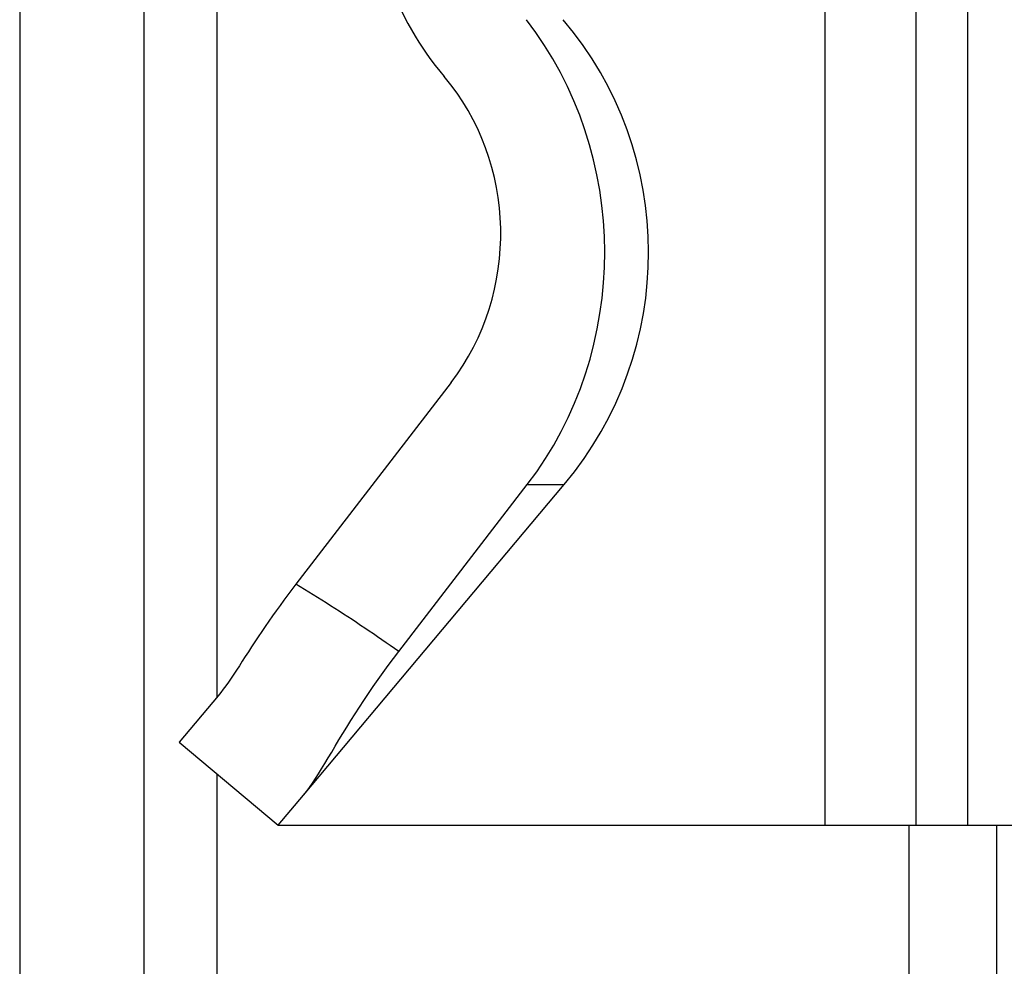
# Model space of a CAD drawing. Header units: inches. Extents: x 3.5 to 45.3, y 4.6 to 30.4.
# Tile 4 of 24: x 31.771 to 32.19, y 17.395 to 17.798. Entities that reach past the tile are written whole.
import ezdxf

# ---------------------------------------------------------------- set-up
doc = ezdxf.new("R2010")
doc.units = ezdxf.units.IN
doc.header["$MEASUREMENT"] = 0
doc.layers.add('Visible Edges(ANSI)', color=7, linetype='Continuous', lineweight=25)
doc.layers.add('Visible Tangent Edges(ANSI)', color=7, linetype='Continuous', lineweight=25)

msp = doc.modelspace()

# ---------------------------------------------------------------- linework, layer by layer
at = {"layer": 'Visible Edges(ANSI)'}
for p, q in [((31.77149343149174, 20.59235581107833), (31.77149343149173, 15.26325307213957)), ((31.82449343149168, 15.26325307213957), (31.82449343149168, 20.59235581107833)), ((32.11398947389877, 17.85870121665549), (32.11398947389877, 17.59543878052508)), ((31.95501373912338, 17.64382879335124), (31.88898341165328, 17.55801979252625)), ((31.89217712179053, 17.46819051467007), (32.00311448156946, 17.60040051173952)), ((31.93273017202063, 17.52930561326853), (31.98743794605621, 17.60040051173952)), ((32.11398947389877, 17.59543878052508), (32.11398947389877, 17.45536349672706)), ((31.85590676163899, 17.51053001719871), (31.839281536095, 17.49071682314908)), ((31.83928153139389, 17.49071681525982), (31.88141397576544, 17.45536349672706)), ((31.88141397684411, 17.45536347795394), (31.89217712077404, 17.46819049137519)), ((31.88141397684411, 17.45536347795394), (32.11398947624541, 17.45536347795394)), ((32.11398947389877, 17.45536349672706), (32.15275010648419, 17.45536349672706)), ((32.15275010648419, 17.45536349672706), (32.17467041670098, 17.45536349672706)), ((32.17467041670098, 17.45536349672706), (32.19354870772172, 17.45536349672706))]:
    msp.add_line(p, q, dxfattribs=at)
at = {"layer": 'Visible Edges(ANSI)', "flags": 128}
for points in [[(31.88898340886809, 17.55801978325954), (31.88724829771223, 17.5557456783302), (31.88554456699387, 17.55347509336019), (31.88387182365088, 17.55120953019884), (31.88222968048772, 17.54895042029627), (31.88061773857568, 17.54669919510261), (31.87903561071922, 17.5444573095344), (31.87748289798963, 17.54222624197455), (31.87595920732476, 17.54000742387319), (31.87446414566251, 17.53780228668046), (31.87299732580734, 17.53561230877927), (31.87155834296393, 17.53343889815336), (31.8701485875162, 17.53128660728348), (31.86878365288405, 17.52918641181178), (31.86746416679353, 17.52714751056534), (31.86618619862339, 17.52517173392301), (31.86494584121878, 17.52326086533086), (31.86373916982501, 17.52141678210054), (31.86256227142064, 17.51964122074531), (31.8614112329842, 17.51793610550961), (31.86028212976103, 17.51630317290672), (31.85917104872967, 17.51474430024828), (31.85807407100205, 17.51326127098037), (31.85698728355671, 17.51185586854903), (31.85590676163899, 17.51053001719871)], [(31.89217712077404, 17.46819049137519), (31.89344755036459, 17.46976945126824), (31.89471864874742, 17.47147123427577), (31.89599726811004, 17.47329217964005), (31.89729025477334, 17.47522872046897), (31.89860444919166, 17.47727724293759), (31.89994670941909, 17.47943413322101), (31.90132387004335, 17.4816958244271), (31.90274278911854, 17.48405865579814), (31.90421031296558, 17.486519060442), (31.90573328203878, 17.48907347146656), (31.90731445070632, 17.49171151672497), (31.90894417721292, 17.49440559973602), (31.91062354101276, 17.49714943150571), (31.91235477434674, 17.49993869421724), (31.91414010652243, 17.50276902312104), (31.91598177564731, 17.50563614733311), (31.91788201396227, 17.50853574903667), (31.9198407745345, 17.51146111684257), (31.9218549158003, 17.51440516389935), (31.92392366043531, 17.51736498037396), (31.92604628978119, 17.52033770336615), (31.92822206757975, 17.52332061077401), (31.93045027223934, 17.5263108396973), (31.93273017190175, 17.52930562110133)]]:
    msp.add_lwpolyline(points, dxfattribs=at)
at = {"layer": 'Visible Edges(ANSI)'}
msp.add_arc((31.88558396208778, 17.69902032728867), 0.1534251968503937, 320.0000000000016, 40.26175601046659, dxfattribs=at)
for centre, major_axis, ratio, start_param, end_param in [((32.04212658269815, 17.86479157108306), (1.24e-14, 0.133740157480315), 0.9170585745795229, 1.570796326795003, 2.317524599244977), ((31.87965557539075, 17.69902032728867), (-1.46e-14, 0.1534251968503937), 0.9170585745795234, 4.014257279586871, 5.41508918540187), ((31.88586928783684, 17.70709529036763), (-9.2e-15, -0.0984251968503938), 0.9170585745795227, 0.8726646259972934, 2.317524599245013)]:
    msp.add_ellipse(centre, major_axis=major_axis, ratio=ratio, start_param=start_param, end_param=end_param, dxfattribs=at)
at = {"layer": 'Visible Tangent Edges(ANSI)'}
for p, q in [((32.15275010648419, 18.40024538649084), (32.15275010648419, 17.45536349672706)), ((32.17467041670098, 18.40024538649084), (32.17467041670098, 17.45536349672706)), ((31.85549343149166, 17.51003740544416), (31.85549343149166, 18.34557147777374)), ((31.98743794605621, 17.60040051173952), (32.00311448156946, 17.60040051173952)), ((31.85549343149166, 15.3987333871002), (31.85549343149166, 17.47711341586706)), ((32.14966217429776, 17.45536349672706), (32.14966217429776, 15.41160701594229)), ((32.18713883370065, 15.41160701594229), (32.18713883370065, 17.45536349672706))]:
    msp.add_line(p, q, dxfattribs=at)
at = {"layer": 'Visible Tangent Edges(ANSI)', "flags": 128}
msp.add_lwpolyline([(31.93273017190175, 17.52930562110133), (31.93094085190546, 17.5305643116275), (31.92914877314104, 17.53181812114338), (31.92735391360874, 17.53306695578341), (31.92555625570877, 17.53431079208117), (31.92375577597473, 17.5355494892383), (31.92195245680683, 17.5367830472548), (31.92014627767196, 17.53801132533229), (31.91833721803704, 17.53923430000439), (31.91652525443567, 17.54045187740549), (31.91471036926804, 17.54166401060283), (31.91289254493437, 17.54287058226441), (31.91107175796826, 17.54407154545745), (31.90924798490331, 17.54526685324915), (31.90742121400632, 17.54645638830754), (31.9055914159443, 17.54764010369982), (31.90375857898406, 17.54881792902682), (31.90192267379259, 17.54998979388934), (31.9000836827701, 17.55115560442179), (31.8982415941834, 17.552315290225), (31.89639637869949, 17.55346880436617), (31.89454801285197, 17.55461607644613), (31.89269648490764, 17.55575701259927), (31.89084177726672, 17.55689154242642), (31.88898340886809, 17.55801978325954)], dxfattribs=at)

doc.saveas('drawing.dxf')
